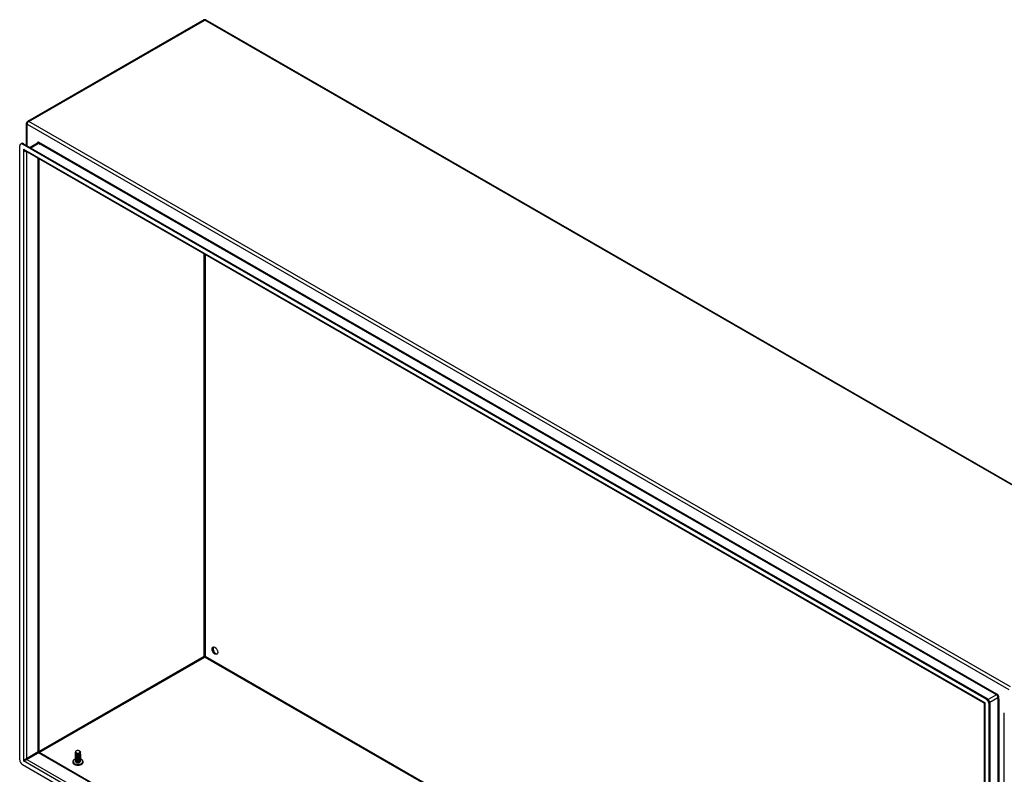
# Model space of a CAD drawing. Header units: inches. Extents: x 24 to 669, y 73 to 310.
# Tile 99 of 146: x 567 to 614, y 274 to 310. Entities that reach past the tile are written whole.
import ezdxf

# ---------------------------------------------------------------- set-up
doc = ezdxf.new("R2010")
doc.units = ezdxf.units.IN
doc.header["$MEASUREMENT"] = 0
doc.layers.add('Visible Edges(ANSI)', color=7, linetype='Continuous', lineweight=25)
doc.layers.add('Visible Tangent Edges(ANSI)', color=7, linetype='Continuous', lineweight=25)

msp = doc.modelspace()

# ---------------------------------------------------------------- linework, layer by layer
at = {"layer": 'Visible Edges(ANSI)'}
for p, q in [((575.879, 309.791), (567.533, 304.985)), ((575.977, 309.791), (622.506, 282.997)), ((567.484, 303.848), (567.484, 304.9)), ((567.157, 274.729), (567.157, 303.82)), ((567.198, 303.91), (567.246, 303.938)), ((612.963, 277.603), (567.296, 303.9)), ((567.344, 303.928), (613.011, 277.63)), ((568.006, 303.955), (567.652, 303.751)), ((612.877, 277.41), (567.423, 303.585)), ((568.062, 303.217), (568.062, 275.109)), ((575.928, 279.618), (575.928, 279.593)), ((612.892, 248.538), (612.892, 277.383)), ((613.102, 248.271), (613.102, 277.362)), ((613.15, 248.299), (613.15, 277.389)), ((613.826, 247.854), (613.826, 276.945)), ((568.078, 275.082), (612.892, 249.275)), ((569.801, 275.068), (569.801, 275.072)), ((569.801, 275.036), (569.801, 275.04)), ((569.801, 275.004), (569.801, 275.007)), ((569.801, 274.972), (569.801, 274.975)), ((569.801, 274.94), (569.801, 274.943)), ((569.801, 274.908), (569.801, 274.911)), ((569.843, 275.02), (569.831, 275.028)), ((569.843, 274.988), (569.831, 274.996)), ((569.843, 274.956), (569.831, 274.963)), ((569.843, 274.924), (569.831, 274.931)), ((569.843, 274.892), (569.831, 274.899)), ((569.843, 275.053), (569.836, 275.057)), ((569.983, 275.056), (569.983, 275.056)), ((569.996, 275.031), (569.983, 275.023)), ((569.996, 274.999), (569.983, 274.991)), ((569.996, 274.966), (569.983, 274.959)), ((569.996, 274.934), (569.983, 274.927)), ((569.996, 274.902), (569.983, 274.895)), ((569.99, 275.145), (569.996, 275.142)), ((570.034, 275.085), (570.034, 275.088)), ((570.034, 275.052), (570.034, 275.056)), ((570.034, 275.02), (570.034, 275.023)), ((570.034, 274.988), (570.034, 274.991)), ((570.034, 274.956), (570.034, 274.959)), ((570.034, 274.924), (570.034, 274.927)), ((570.034, 274.891), (570.034, 274.895)), ((612.963, 248.19), (567.296, 274.488)), ((569.801, 274.875), (569.801, 274.879)), ((569.801, 274.843), (569.801, 274.846)), ((569.801, 274.811), (569.801, 274.814)), ((569.801, 274.779), (569.801, 274.782)), ((569.801, 274.747), (569.801, 274.75)), ((569.801, 274.714), (569.801, 274.718)), ((569.801, 274.682), (569.801, 274.685)), ((569.801, 274.65), (569.801, 274.653)), ((569.843, 274.86), (569.831, 274.867)), ((569.843, 274.827), (569.831, 274.835)), ((569.843, 274.795), (569.831, 274.802)), ((569.843, 274.763), (569.831, 274.77)), ((569.843, 274.731), (569.831, 274.738)), ((569.843, 274.699), (569.831, 274.706)), ((569.843, 274.666), (569.831, 274.674)), ((569.843, 274.634), (569.831, 274.642)), ((569.836, 274.606), (569.831, 274.609)), ((569.996, 274.87), (569.983, 274.863)), ((569.996, 274.838), (569.983, 274.83)), ((569.996, 274.805), (569.983, 274.798)), ((569.996, 274.773), (569.983, 274.766)), ((569.996, 274.741), (569.983, 274.734)), ((569.996, 274.709), (569.983, 274.702)), ((569.996, 274.677), (569.983, 274.669)), ((569.996, 274.645), (569.983, 274.637)), ((569.996, 274.612), (569.983, 274.605)), ((570.034, 274.859), (570.034, 274.862)), ((570.034, 274.827), (570.034, 274.83)), ((570.034, 274.795), (570.034, 274.798)), ((570.034, 274.763), (570.034, 274.766)), ((570.034, 274.731), (570.034, 274.734)), ((570.034, 274.698), (570.034, 274.702)), ((570.034, 274.666), (570.034, 274.669))]:
    msp.add_line(p, q, dxfattribs=at)
at = {"layer": 'Visible Edges(ANSI)', "flags": 128}
for points in [[(612.892, 277.383), (612.892, 277.39), (612.888, 277.398), (612.883, 277.405), (612.877, 277.41)], [(568.078, 275.082), (568.072, 275.086), (568.066, 275.093), (568.063, 275.101), (568.062, 275.109)], [(569.801, 275.068), (569.802, 275.06), (569.805, 275.052), (569.81, 275.045), (569.817, 275.038), (569.825, 275.031), (569.835, 275.025), (569.847, 275.02), (569.86, 275.016), (569.873, 275.013), (569.888, 275.011), (569.902, 275.01), (569.918, 275.01), (569.933, 275.011), (569.948, 275.013), (569.962, 275.017), (569.976, 275.021), (569.988, 275.027), (570, 275.033), (570.01, 275.041), (570.018, 275.048), (570.025, 275.057), (570.03, 275.066), (570.033, 275.075), (570.034, 275.085)], [(569.801, 275.036), (569.802, 275.028), (569.805, 275.02), (569.81, 275.013), (569.817, 275.006), (569.825, 274.999), (569.835, 274.993), (569.847, 274.988), (569.86, 274.984), (569.873, 274.981), (569.888, 274.978), (569.902, 274.977), (569.918, 274.977), (569.933, 274.979), (569.948, 274.981), (569.962, 274.985), (569.976, 274.989), (569.988, 274.995), (570, 275.001), (570.01, 275.008), (570.018, 275.016), (570.025, 275.025), (570.03, 275.034), (570.033, 275.043), (570.034, 275.052)], [(569.801, 275.004), (569.802, 274.996), (569.805, 274.988), (569.81, 274.981), (569.817, 274.973), (569.825, 274.967), (569.835, 274.961), (569.847, 274.956), (569.86, 274.952), (569.873, 274.948), (569.887, 274.946), (569.902, 274.945), (569.918, 274.945), (569.933, 274.947), (569.948, 274.949), (569.962, 274.952), (569.976, 274.957), (569.988, 274.962), (570, 274.969), (570.01, 274.976), (570.018, 274.984), (570.025, 274.993), (570.03, 275.002), (570.033, 275.011), (570.034, 275.02)], [(569.801, 274.972), (569.802, 274.964), (569.805, 274.956), (569.81, 274.948), (569.817, 274.941), (569.825, 274.935), (569.835, 274.929), (569.847, 274.924), (569.859, 274.919), (569.873, 274.916), (569.887, 274.914), (569.902, 274.913), (569.918, 274.913), (569.933, 274.914), (569.948, 274.917), (569.962, 274.92), (569.976, 274.925), (569.988, 274.93), (570, 274.937), (570.01, 274.944), (570.018, 274.952), (570.025, 274.96), (570.03, 274.969), (570.033, 274.979), (570.034, 274.988)], [(569.801, 274.94), (569.802, 274.932), (569.805, 274.924), (569.81, 274.916), (569.817, 274.909), (569.825, 274.902), (569.835, 274.896), (569.847, 274.891), (569.859, 274.887), (569.873, 274.884), (569.887, 274.882), (569.902, 274.881), (569.918, 274.881), (569.933, 274.882), (569.948, 274.885), (569.962, 274.888), (569.976, 274.893), (569.988, 274.898), (570, 274.905), (570.01, 274.912), (570.018, 274.92), (570.025, 274.928), (570.03, 274.937), (570.033, 274.946), (570.034, 274.956)], [(569.801, 274.908), (569.802, 274.899), (569.805, 274.892), (569.81, 274.884), (569.817, 274.877), (569.825, 274.87), (569.835, 274.864), (569.847, 274.859), (569.859, 274.855), (569.873, 274.852), (569.888, 274.85), (569.902, 274.849), (569.918, 274.849), (569.933, 274.85), (569.948, 274.852), (569.962, 274.856), (569.976, 274.86), (569.988, 274.866), (570, 274.872), (570.01, 274.88), (570.018, 274.888), (570.025, 274.896), (570.03, 274.905), (570.033, 274.914), (570.034, 274.924)], [(569.801, 274.875), (569.802, 274.867), (569.805, 274.859), (569.81, 274.852), (569.817, 274.845), (569.825, 274.838), (569.835, 274.832), (569.847, 274.827), (569.859, 274.823), (569.873, 274.82), (569.888, 274.817), (569.902, 274.816), (569.918, 274.817), (569.933, 274.818), (569.948, 274.82), (569.962, 274.824), (569.976, 274.828), (569.988, 274.834), (570, 274.84), (570.01, 274.847), (570.018, 274.855), (570.025, 274.864), (570.03, 274.873), (570.033, 274.882), (570.034, 274.891)], [(569.996, 275.142), (570.01, 275.132), (570.021, 275.121), (570.029, 275.109), (570.033, 275.097), (570.034, 275.084), (570.031, 275.071), (570.024, 275.059), (570.014, 275.048), (570.001, 275.037), (569.986, 275.029), (569.968, 275.022), (569.949, 275.017), (569.928, 275.014), (569.908, 275.013), (569.888, 275.014), (569.868, 275.017), (569.85, 275.022), (569.835, 275.029), (569.822, 275.037), (569.812, 275.047), (569.805, 275.057), (569.802, 275.068), (569.802, 275.079), (569.806, 275.089)], [(570.031, 275.07), (570.034, 275.059), (570.033, 275.049), (570.03, 275.038), (570.025, 275.028), (570.017, 275.018), (570.007, 275.009), (569.995, 275.001), (569.981, 274.995), (569.966, 274.989), (569.95, 274.985), (569.933, 274.982), (569.916, 274.981), (569.898, 274.981), (569.882, 274.982), (569.866, 274.985), (569.851, 274.99), (569.837, 274.995), (569.826, 275.002), (569.816, 275.01), (569.809, 275.018), (569.804, 275.027), (569.802, 275.036), (569.802, 275.045), (569.805, 275.054)], [(570.031, 275.038), (570.034, 275.027), (570.033, 275.017), (570.03, 275.006), (570.025, 274.996), (570.017, 274.986), (570.007, 274.977), (569.995, 274.969), (569.981, 274.962), (569.966, 274.957), (569.95, 274.953), (569.933, 274.95), (569.916, 274.948), (569.898, 274.949), (569.882, 274.95), (569.866, 274.953), (569.851, 274.958), (569.837, 274.963), (569.826, 274.97), (569.816, 274.977), (569.809, 274.986), (569.804, 274.994), (569.802, 275.004), (569.802, 275.013), (569.805, 275.022)], [(570.031, 275.006), (570.034, 274.995), (570.033, 274.984), (570.03, 274.974), (570.025, 274.964), (570.017, 274.954), (570.007, 274.945), (569.995, 274.937), (569.981, 274.93), (569.966, 274.925), (569.95, 274.92), (569.933, 274.918), (569.916, 274.916), (569.898, 274.916), (569.882, 274.918), (569.866, 274.921), (569.851, 274.925), (569.837, 274.931), (569.826, 274.938), (569.816, 274.945), (569.809, 274.953), (569.804, 274.962), (569.802, 274.971), (569.802, 274.981), (569.805, 274.99)], [(570.031, 274.974), (570.034, 274.963), (570.033, 274.952), (570.03, 274.942), (570.025, 274.931), (570.017, 274.922), (570.007, 274.913), (569.995, 274.905), (569.981, 274.898), (569.966, 274.892), (569.95, 274.888), (569.933, 274.885), (569.916, 274.884), (569.898, 274.884), (569.882, 274.886), (569.866, 274.889), (569.851, 274.893), (569.837, 274.899), (569.826, 274.905), (569.816, 274.913), (569.809, 274.921), (569.804, 274.93), (569.802, 274.939), (569.802, 274.948), (569.805, 274.957)], [(570.031, 274.941), (570.034, 274.931), (570.033, 274.92), (570.03, 274.909), (570.025, 274.899), (570.017, 274.889), (570.007, 274.881), (569.995, 274.873), (569.981, 274.866), (569.966, 274.86), (569.95, 274.856), (569.933, 274.853), (569.916, 274.852), (569.898, 274.852), (569.882, 274.854), (569.866, 274.857), (569.851, 274.861), (569.837, 274.867), (569.826, 274.873), (569.816, 274.881), (569.809, 274.889), (569.804, 274.898), (569.802, 274.907), (569.802, 274.916), (569.805, 274.925)], [(570.031, 274.909), (570.034, 274.899), (570.033, 274.888), (570.03, 274.877), (570.025, 274.867), (570.017, 274.857), (570.007, 274.848), (569.995, 274.84), (569.981, 274.834), (569.966, 274.828), (569.95, 274.824), (569.933, 274.821), (569.916, 274.82), (569.898, 274.82), (569.882, 274.821), (569.866, 274.824), (569.851, 274.829), (569.837, 274.834), (569.826, 274.841), (569.816, 274.849), (569.809, 274.857), (569.804, 274.866), (569.802, 274.875), (569.802, 274.884), (569.805, 274.893)], [(569.814, 275.128), (569.809, 275.122), (569.806, 275.115), (569.805, 275.107), (569.804, 275.1), (569.805, 275.093), (569.808, 275.086), (569.812, 275.079), (569.817, 275.072), (569.823, 275.066), (569.831, 275.06), (569.84, 275.055), (569.85, 275.05), (569.86, 275.046), (569.872, 275.043), (569.884, 275.041), (569.896, 275.039), (569.908, 275.039), (569.921, 275.039), (569.934, 275.04), (569.946, 275.042), (569.957, 275.045), (569.968, 275.049), (569.978, 275.053), (569.987, 275.058)], [(569.843, 275.053), (569.848, 275.05), (569.853, 275.048), (569.858, 275.046), (569.863, 275.044), (569.868, 275.043), (569.874, 275.041), (569.88, 275.04), (569.886, 275.039), (569.892, 275.038), (569.898, 275.038), (569.905, 275.037), (569.911, 275.037), (569.918, 275.038), (569.924, 275.038), (569.931, 275.039), (569.937, 275.04), (569.943, 275.041), (569.95, 275.042), (569.956, 275.044), (569.962, 275.046), (569.967, 275.048), (569.973, 275.05), (569.978, 275.053), (569.983, 275.056)], [(569.843, 275.021), (569.848, 275.018), (569.853, 275.016), (569.858, 275.014), (569.863, 275.012), (569.868, 275.01), (569.874, 275.009), (569.88, 275.008), (569.886, 275.007), (569.892, 275.006), (569.898, 275.006), (569.905, 275.005), (569.911, 275.005), (569.918, 275.005), (569.924, 275.006), (569.931, 275.007), (569.937, 275.008), (569.943, 275.009), (569.95, 275.01), (569.956, 275.012), (569.962, 275.014), (569.967, 275.016), (569.973, 275.018), (569.978, 275.021), (569.983, 275.024)], [(569.843, 274.988), (569.848, 274.986), (569.853, 274.984), (569.858, 274.982), (569.863, 274.98), (569.868, 274.978), (569.874, 274.977), (569.88, 274.976), (569.886, 274.975), (569.892, 274.974), (569.898, 274.973), (569.905, 274.973), (569.911, 274.973), (569.918, 274.973), (569.924, 274.974), (569.931, 274.974), (569.937, 274.975), (569.943, 274.977), (569.95, 274.978), (569.956, 274.98), (569.962, 274.982), (569.967, 274.984), (569.973, 274.986), (569.978, 274.989), (569.983, 274.991)], [(569.843, 274.956), (569.848, 274.954), (569.853, 274.952), (569.858, 274.949), (569.863, 274.948), (569.868, 274.946), (569.874, 274.945), (569.88, 274.943), (569.886, 274.942), (569.892, 274.942), (569.898, 274.941), (569.905, 274.941), (569.911, 274.941), (569.918, 274.941), (569.924, 274.942), (569.931, 274.942), (569.937, 274.943), (569.943, 274.944), (569.95, 274.946), (569.956, 274.947), (569.962, 274.949), (569.967, 274.952), (569.973, 274.954), (569.978, 274.956), (569.983, 274.959)], [(569.843, 274.924), (569.848, 274.922), (569.853, 274.919), (569.857, 274.917), (569.863, 274.915), (569.868, 274.914), (569.874, 274.912), (569.88, 274.911), (569.886, 274.91), (569.892, 274.909), (569.898, 274.909), (569.905, 274.909), (569.911, 274.909), (569.918, 274.909), (569.924, 274.909), (569.931, 274.91), (569.937, 274.911), (569.943, 274.912), (569.95, 274.914), (569.956, 274.915), (569.962, 274.917), (569.967, 274.919), (569.973, 274.922), (569.978, 274.924), (569.983, 274.927)], [(569.843, 274.892), (569.848, 274.889), (569.853, 274.887), (569.857, 274.885), (569.863, 274.883), (569.868, 274.882), (569.874, 274.88), (569.88, 274.879), (569.886, 274.878), (569.892, 274.877), (569.898, 274.877), (569.905, 274.877), (569.911, 274.876), (569.918, 274.877), (569.924, 274.877), (569.931, 274.878), (569.937, 274.879), (569.943, 274.88), (569.95, 274.881), (569.956, 274.883), (569.962, 274.885), (569.967, 274.887), (569.973, 274.89), (569.978, 274.892), (569.983, 274.895)], [(569.987, 275.058), (569.996, 275.063), (570.004, 275.069), (570.01, 275.075), (570.015, 275.082), (570.019, 275.089), (570.021, 275.096), (570.021, 275.103), (570.02, 275.111), (570.017, 275.118), (570.013, 275.125), (570.008, 275.131), (570.001, 275.137), (569.993, 275.143), (569.984, 275.148), (569.974, 275.153), (569.963, 275.156), (569.952, 275.159), (569.939, 275.161), (569.927, 275.163), (569.914, 275.164), (569.902, 275.163), (569.889, 275.162), (569.877, 275.16), (569.865, 275.158)], [(569.74, 274.737), (569.727, 274.727), (569.715, 274.717), (569.704, 274.706), (569.694, 274.694), (569.686, 274.681), (569.68, 274.667), (569.675, 274.653), (569.672, 274.638), (569.672, 274.622), (569.673, 274.607), (569.677, 274.592), (569.682, 274.578), (569.69, 274.565), (569.698, 274.552), (569.708, 274.541), (569.72, 274.53)], [(569.801, 274.843), (569.802, 274.835), (569.805, 274.827), (569.81, 274.82), (569.817, 274.812), (569.825, 274.806), (569.835, 274.8), (569.847, 274.795), (569.86, 274.791), (569.873, 274.787), (569.888, 274.785), (569.902, 274.784), (569.918, 274.784), (569.933, 274.786), (569.948, 274.788), (569.962, 274.791), (569.976, 274.796), (569.988, 274.802), (570, 274.808), (570.01, 274.815), (570.018, 274.823), (570.025, 274.832), (570.03, 274.841), (570.033, 274.85), (570.034, 274.859)], [(569.801, 274.811), (569.802, 274.803), (569.805, 274.795), (569.81, 274.787), (569.817, 274.78), (569.825, 274.774), (569.835, 274.768), (569.847, 274.763), (569.86, 274.758), (569.873, 274.755), (569.888, 274.753), (569.902, 274.752), (569.918, 274.752), (569.933, 274.753), (569.948, 274.756), (569.962, 274.759), (569.976, 274.764), (569.988, 274.769), (570, 274.776), (570.01, 274.783), (570.018, 274.791), (570.025, 274.799), (570.03, 274.808), (570.033, 274.818), (570.034, 274.827)], [(569.801, 274.779), (569.802, 274.771), (569.805, 274.763), (569.81, 274.755), (569.817, 274.748), (569.825, 274.741), (569.835, 274.736), (569.847, 274.73), (569.86, 274.726), (569.873, 274.723), (569.888, 274.721), (569.902, 274.72), (569.918, 274.72), (569.933, 274.721), (569.948, 274.724), (569.962, 274.727), (569.976, 274.732), (569.988, 274.737), (570, 274.744), (570.01, 274.751), (570.018, 274.759), (570.025, 274.767), (570.03, 274.776), (570.033, 274.786), (570.034, 274.795)], [(569.801, 274.747), (569.802, 274.739), (569.805, 274.731), (569.81, 274.723), (569.817, 274.716), (569.825, 274.709), (569.835, 274.703), (569.847, 274.698), (569.86, 274.694), (569.873, 274.691), (569.888, 274.689), (569.902, 274.688), (569.918, 274.688), (569.933, 274.689), (569.948, 274.691), (569.962, 274.695), (569.976, 274.699), (569.988, 274.705), (570, 274.711), (570.01, 274.719), (570.018, 274.727), (570.025, 274.735), (570.03, 274.744), (570.033, 274.753), (570.034, 274.763)], [(569.801, 274.714), (569.802, 274.706), (569.805, 274.698), (569.81, 274.691), (569.817, 274.684), (569.825, 274.677), (569.835, 274.671), (569.847, 274.666), (569.86, 274.662), (569.873, 274.659), (569.887, 274.657), (569.902, 274.655), (569.918, 274.656), (569.933, 274.657), (569.948, 274.659), (569.962, 274.663), (569.976, 274.667), (569.988, 274.673), (570, 274.679), (570.01, 274.686), (570.018, 274.694), (570.025, 274.703), (570.03, 274.712), (570.033, 274.721), (570.034, 274.731)], [(569.801, 274.682), (569.802, 274.674), (569.805, 274.666), (569.81, 274.659), (569.817, 274.651), (569.825, 274.645), (569.835, 274.639), (569.847, 274.634), (569.859, 274.63), (569.873, 274.626), (569.887, 274.624), (569.902, 274.623), (569.918, 274.623), (569.933, 274.625), (569.948, 274.627), (569.962, 274.631), (569.976, 274.635), (569.988, 274.641), (570, 274.647), (570.01, 274.654), (570.018, 274.662), (570.025, 274.671), (570.03, 274.68), (570.033, 274.689), (570.034, 274.698)], [(569.801, 274.65), (569.802, 274.642), (569.805, 274.634), (569.81, 274.626), (569.817, 274.619), (569.825, 274.613), (569.835, 274.607), (569.847, 274.602), (569.859, 274.597), (569.873, 274.594), (569.887, 274.592), (569.902, 274.591), (569.918, 274.591), (569.933, 274.592), (569.948, 274.595), (569.962, 274.598), (569.976, 274.603), (569.988, 274.608), (570, 274.615), (570.01, 274.622), (570.018, 274.63), (570.025, 274.639), (570.03, 274.647), (570.033, 274.657), (570.034, 274.666)], [(570.031, 274.877), (570.034, 274.866), (570.033, 274.856), (570.03, 274.845), (570.025, 274.835), (570.017, 274.825), (570.007, 274.816), (569.995, 274.808), (569.981, 274.801), (569.966, 274.796), (569.95, 274.792), (569.933, 274.789), (569.916, 274.787), (569.898, 274.788), (569.882, 274.789), (569.866, 274.792), (569.851, 274.797), (569.837, 274.802), (569.826, 274.809), (569.816, 274.816), (569.809, 274.825), (569.804, 274.833), (569.802, 274.843), (569.802, 274.852), (569.805, 274.861)], [(570.031, 274.845), (570.034, 274.834), (570.033, 274.823), (570.03, 274.813), (570.025, 274.803), (570.017, 274.793), (570.007, 274.784), (569.995, 274.776), (569.981, 274.769), (569.966, 274.764), (569.95, 274.759), (569.933, 274.757), (569.916, 274.755), (569.898, 274.755), (569.882, 274.757), (569.866, 274.76), (569.851, 274.764), (569.837, 274.77), (569.826, 274.777), (569.816, 274.784), (569.809, 274.792), (569.804, 274.801), (569.802, 274.81), (569.802, 274.82), (569.805, 274.829)], [(570.031, 274.813), (570.034, 274.802), (570.033, 274.791), (570.03, 274.781), (570.025, 274.77), (570.017, 274.761), (570.007, 274.752), (569.995, 274.744), (569.981, 274.737), (569.966, 274.731), (569.95, 274.727), (569.933, 274.724), (569.916, 274.723), (569.898, 274.723), (569.882, 274.725), (569.866, 274.728), (569.851, 274.732), (569.837, 274.738), (569.826, 274.744), (569.816, 274.752), (569.809, 274.76), (569.804, 274.769), (569.802, 274.778), (569.802, 274.787), (569.805, 274.796)], [(570.031, 274.78), (570.034, 274.77), (570.033, 274.759), (570.03, 274.748), (570.025, 274.738), (570.017, 274.729), (570.007, 274.72), (569.995, 274.712), (569.981, 274.705), (569.966, 274.699), (569.95, 274.695), (569.933, 274.692), (569.916, 274.691), (569.898, 274.691), (569.882, 274.693), (569.866, 274.696), (569.851, 274.7), (569.837, 274.706), (569.826, 274.712), (569.816, 274.72), (569.809, 274.728), (569.804, 274.737), (569.802, 274.746), (569.802, 274.755), (569.805, 274.764)], [(570.031, 274.748), (570.034, 274.738), (570.033, 274.727), (570.03, 274.716), (570.025, 274.706), (570.017, 274.696), (570.007, 274.687), (569.995, 274.68), (569.981, 274.673), (569.966, 274.667), (569.95, 274.663), (569.933, 274.66), (569.916, 274.659), (569.898, 274.659), (569.882, 274.66), (569.866, 274.664), (569.851, 274.668), (569.837, 274.673), (569.826, 274.68), (569.816, 274.688), (569.809, 274.696), (569.804, 274.705), (569.802, 274.714), (569.802, 274.723), (569.805, 274.732)], [(570.031, 274.716), (570.034, 274.705), (570.033, 274.695), (570.03, 274.684), (570.025, 274.674), (570.017, 274.664), (570.007, 274.655), (569.995, 274.647), (569.981, 274.64), (569.966, 274.635), (569.95, 274.631), (569.933, 274.628), (569.916, 274.627), (569.898, 274.627), (569.882, 274.628), (569.866, 274.631), (569.851, 274.636), (569.837, 274.641), (569.826, 274.648), (569.816, 274.655), (569.809, 274.664), (569.804, 274.673), (569.802, 274.682), (569.802, 274.691), (569.805, 274.7)], [(570.031, 274.684), (570.034, 274.673), (570.033, 274.662), (570.03, 274.652), (570.025, 274.642), (570.017, 274.632), (570.007, 274.623), (569.995, 274.615), (569.981, 274.608), (569.966, 274.603), (569.95, 274.598), (569.933, 274.596), (569.916, 274.594), (569.898, 274.594), (569.882, 274.596), (569.866, 274.599), (569.851, 274.603), (569.837, 274.609), (569.826, 274.616), (569.816, 274.623), (569.809, 274.632), (569.804, 274.64), (569.802, 274.649), (569.802, 274.659), (569.805, 274.668)], [(569.983, 274.605), (569.978, 274.602), (569.973, 274.6), (569.968, 274.598), (569.962, 274.596), (569.956, 274.594), (569.949, 274.592), (569.943, 274.591), (569.936, 274.59), (569.93, 274.589), (569.923, 274.588), (569.916, 274.588), (569.909, 274.588), (569.903, 274.588), (569.896, 274.589), (569.889, 274.589), (569.883, 274.59), (569.876, 274.592), (569.87, 274.593), (569.863, 274.595), (569.857, 274.597), (569.852, 274.599), (569.846, 274.601), (569.841, 274.604), (569.836, 274.606)], [(569.843, 274.86), (569.848, 274.857), (569.852, 274.855), (569.857, 274.853), (569.863, 274.851), (569.868, 274.849), (569.874, 274.848), (569.88, 274.847), (569.886, 274.846), (569.892, 274.845), (569.898, 274.845), (569.905, 274.844), (569.911, 274.844), (569.918, 274.845), (569.924, 274.845), (569.931, 274.846), (569.937, 274.847), (569.943, 274.848), (569.95, 274.849), (569.956, 274.851), (569.962, 274.853), (569.967, 274.855), (569.973, 274.857), (569.978, 274.86), (569.983, 274.863)], [(569.843, 274.827), (569.848, 274.825), (569.852, 274.823), (569.857, 274.821), (569.863, 274.819), (569.868, 274.817), (569.874, 274.816), (569.88, 274.815), (569.886, 274.814), (569.892, 274.813), (569.898, 274.812), (569.905, 274.812), (569.911, 274.812), (569.918, 274.812), (569.924, 274.813), (569.931, 274.813), (569.937, 274.814), (569.943, 274.816), (569.95, 274.817), (569.956, 274.819), (569.962, 274.821), (569.967, 274.823), (569.973, 274.825), (569.978, 274.828), (569.983, 274.83)], [(569.843, 274.795), (569.848, 274.793), (569.852, 274.791), (569.857, 274.789), (569.863, 274.787), (569.868, 274.785), (569.874, 274.784), (569.88, 274.782), (569.886, 274.781), (569.892, 274.781), (569.898, 274.78), (569.905, 274.78), (569.911, 274.78), (569.918, 274.78), (569.924, 274.781), (569.931, 274.781), (569.937, 274.782), (569.943, 274.783), (569.95, 274.785), (569.956, 274.787), (569.962, 274.788), (569.967, 274.791), (569.973, 274.793), (569.978, 274.795), (569.983, 274.798)], [(569.843, 274.763), (569.848, 274.761), (569.852, 274.758), (569.857, 274.756), (569.863, 274.754), (569.868, 274.753), (569.874, 274.751), (569.88, 274.75), (569.886, 274.749), (569.892, 274.749), (569.898, 274.748), (569.905, 274.748), (569.911, 274.748), (569.918, 274.748), (569.924, 274.748), (569.931, 274.749), (569.937, 274.75), (569.943, 274.751), (569.95, 274.753), (569.956, 274.754), (569.962, 274.756), (569.967, 274.758), (569.973, 274.761), (569.978, 274.763), (569.983, 274.766)], [(569.843, 274.731), (569.848, 274.728), (569.852, 274.726), (569.857, 274.724), (569.863, 274.722), (569.868, 274.721), (569.874, 274.719), (569.88, 274.718), (569.886, 274.717), (569.892, 274.716), (569.898, 274.716), (569.905, 274.716), (569.911, 274.716), (569.918, 274.716), (569.924, 274.716), (569.931, 274.717), (569.937, 274.718), (569.943, 274.719), (569.95, 274.721), (569.956, 274.722), (569.962, 274.724), (569.967, 274.726), (569.973, 274.729), (569.978, 274.731), (569.983, 274.734)], [(569.843, 274.699), (569.848, 274.696), (569.852, 274.694), (569.857, 274.692), (569.863, 274.69), (569.868, 274.688), (569.874, 274.687), (569.88, 274.686), (569.886, 274.685), (569.892, 274.684), (569.898, 274.684), (569.905, 274.683), (569.911, 274.683), (569.918, 274.684), (569.924, 274.684), (569.931, 274.685), (569.937, 274.686), (569.943, 274.687), (569.95, 274.688), (569.956, 274.69), (569.962, 274.692), (569.967, 274.694), (569.973, 274.696), (569.978, 274.699), (569.983, 274.702)], [(569.843, 274.666), (569.848, 274.664), (569.852, 274.662), (569.857, 274.66), (569.863, 274.658), (569.868, 274.656), (569.874, 274.655), (569.88, 274.654), (569.886, 274.653), (569.892, 274.652), (569.898, 274.651), (569.905, 274.651), (569.911, 274.651), (569.918, 274.651), (569.924, 274.652), (569.931, 274.653), (569.937, 274.654), (569.943, 274.655), (569.95, 274.656), (569.956, 274.658), (569.962, 274.66), (569.967, 274.662), (569.973, 274.664), (569.978, 274.667), (569.983, 274.669)], [(569.843, 274.634), (569.848, 274.632), (569.852, 274.63), (569.857, 274.628), (569.863, 274.626), (569.868, 274.624), (569.874, 274.623), (569.88, 274.622), (569.886, 274.621), (569.892, 274.62), (569.898, 274.619), (569.905, 274.619), (569.911, 274.619), (569.918, 274.619), (569.924, 274.62), (569.931, 274.62), (569.937, 274.621), (569.943, 274.623), (569.95, 274.624), (569.956, 274.626), (569.962, 274.628), (569.967, 274.63), (569.973, 274.632), (569.978, 274.635), (569.983, 274.637)], [(569.995, 274.612), (569.994, 274.612), (569.994, 274.612), (569.994, 274.611), (569.994, 274.611), (569.994, 274.611), (569.993, 274.611), (569.993, 274.611), (569.993, 274.611), (569.993, 274.611), (569.993, 274.61), (569.992, 274.61), (569.992, 274.61), (569.992, 274.61), (569.992, 274.61), (569.991, 274.61), (569.991, 274.61), (569.991, 274.61), (569.991, 274.609), (569.991, 274.609), (569.99, 274.609), (569.99, 274.609), (569.99, 274.609), (569.99, 274.609), (569.989, 274.609)], [(570.115, 274.53), (570.127, 274.541), (570.137, 274.552), (570.146, 274.565), (570.153, 274.578), (570.158, 274.592), (570.162, 274.607), (570.164, 274.622), (570.163, 274.638), (570.16, 274.653), (570.156, 274.667), (570.149, 274.681), (570.141, 274.694), (570.131, 274.706), (570.12, 274.717), (570.108, 274.727), (570.095, 274.737)]]:
    msp.add_lwpolyline(points, dxfattribs=at)
at = {"layer": 'Visible Edges(ANSI)'}
for centre, start, end in [((575.928, 309.705), 60.064, 119.936), ((567.583, 304.9), 119.936, 180)]:
    msp.add_arc(centre, 0.099, start, end, dxfattribs=at)
for centre, major_axis, ratio, start_param, end_param in [((567.296, 303.739), (-0.098, 0.171), 0.578093, 5.499721, 7.070517), ((567.344, 303.767), (-0.098, 0.171), 0.578093, 5.499721, 6.283185), ((576.458, 279.925), (-0.097, 0.169), 0.578093, 0.24866, 2.892933), ((575.928, 279.618), (0.031, -0.0179), 0.001672, 3.927958, 4.713356), ((575.928, 279.618), (0.031, 0.0179), 0.001672, 4.711422, 5.49682), ((612.963, 277.442), (0.098, -0.171), 0.578093, 0.787332, 2.358128), ((613.011, 277.469), (-0.098, 0.171), 0.578093, 3.928925, 5.499721), ((569.918, 275.098), (0.116, 0), 0.575862, 2.039103, 2.673286), ((567.296, 274.649), (-0.098, 0.171), 0.578093, 0.787332, 2.358128), ((569.918, 274.648), (-0.236, 0), 0.575862, 5.216584, 10.479872), ((569.918, 274.606), (0.238, 0), 0.575862, 3.729223, 5.695555)]:
    msp.add_ellipse(centre, major_axis=major_axis, ratio=ratio, start_param=start_param, end_param=end_param, dxfattribs=at)
msp.add_ellipse((576.41, 279.898), major_axis=(-0.097, 0.169), ratio=0.578093, dxfattribs=at)
at = {"layer": 'Visible Tangent Edges(ANSI)'}
for p, q in [((567.583, 304.981), (575.928, 309.786)), ((622.457, 282.992), (575.928, 309.786)), ((567.513, 304.859), (614.042, 278.065)), ((567.513, 303.831), (567.513, 304.859)), ((614.112, 278.186), (567.583, 304.981)), ((567.296, 303.9), (567.344, 303.928)), ((567.681, 303.734), (568.055, 303.95)), ((568.055, 303.95), (568.127, 303.909)), ((613.477, 277.844), (568.077, 303.988)), ((613.455, 277.806), (568.127, 303.909)), ((567.337, 303.668), (612.921, 277.418)), ((567.337, 303.668), (567.337, 274.673)), ((567.477, 303.554), (567.477, 274.779)), ((568.033, 275.099), (568.033, 303.233)), ((575.906, 279.631), (575.906, 298.7)), ((575.95, 298.675), (575.95, 279.631)), ((568.062, 275.114), (575.906, 279.631)), ((568.086, 275.077), (575.928, 279.593)), ((575.928, 279.593), (612.892, 258.306)), ((575.95, 279.631), (612.892, 258.357)), ((613.455, 277.806), (613.068, 277.583)), ((613.138, 277.461), (613.525, 277.685)), ((613.525, 277.685), (613.525, 248.902)), ((613.569, 277.602), (613.569, 277.685)), ((612.921, 248.423), (612.921, 277.418)), ((613.011, 277.63), (612.963, 277.603)), ((613.102, 277.362), (613.15, 277.389)), ((613.569, 277.602), (613.569, 248.985)), ((568.033, 275.099), (567.477, 274.779)), ((567.499, 274.741), (568.055, 275.061)), ((612.892, 249.241), (568.055, 275.061)), ((612.921, 248.423), (567.337, 274.673)), ((567.499, 274.741), (612.892, 248.601))]:
    msp.add_line(p, q, dxfattribs=at)
for centre, major_axis, ratio, start_param, end_param in [((575.928, 309.705), (-0.0494, 0.0858), 0.578093, 5.499721, 6.283185), ((575.928, 309.705), (0.0494, 0.0858), 0.578093, 0, 0.783464), ((567.583, 304.9), (-0.099, 0), 0.575862, 0, 0.785398), ((567.583, 304.9), (-0.0494, -0.0858), 0.578093, 3.925057, 5.495853), ((567.583, 304.9), (-0.0494, 0.0858), 0.578093, 5.499721, 6.283185), ((568.077, 303.882), (-0.065, 0.113), 0.578093, 5.499721, 6.988298), ((568.055, 303.869), (-0.0494, 0.0858), 0.578093, 5.499721, 6.283185), ((568.055, 303.975), (0.0155, 0.0269), 0.578093, 3.925057, 5.495853), ((567.407, 303.708), (0.095, -0.132), 0.494861, 4.660263, 5.447595), ((567.407, 303.708), (0.066, -0.148), 0.494835, 4.763011, 6.227417), ((613.455, 277.831), (0.0155, 0.0269), 0.578093, 3.925057, 5.495853), ((613.455, 277.725), (0.0494, -0.0858), 0.578093, 0.787332, 2.358128), ((613.477, 277.737), (-0.065, 0.113), 0.578093, 3.928925, 5.499721), ((613.547, 277.672), (0.031, 0), 0.575862, 0.785398, 2.356194), ((612.991, 277.458), (0.115, 0.047), 0.112147, 3.228242, 4.015574), ((612.991, 277.458), (-0.0986, -0.0765), 0.115347, 5.408573, 6.193971), ((567.963, 275.033), (-0.0986, -0.0765), 0.115347, 3.052378, 3.837777), ((568.055, 275.087), (-0.0155, 0.0269), 0.578093, 0.787332, 2.358128), ((567.963, 275.033), (0.115, 0.047), 0.112147, 5.58637, 6.369835), ((567.407, 274.713), (-0.0986, -0.0765), 0.115347, 3.837777, 5.408573), ((567.407, 274.713), (0.115, 0.047), 0.112147, 4.015574, 5.58637), ((567.499, 274.767), (-0.0155, 0.0269), 0.578093, 0.787332, 2.358128)]:
    msp.add_ellipse(centre, major_axis=major_axis, ratio=ratio, start_param=start_param, end_param=end_param, dxfattribs=at)

doc.saveas('drawing.dxf')
